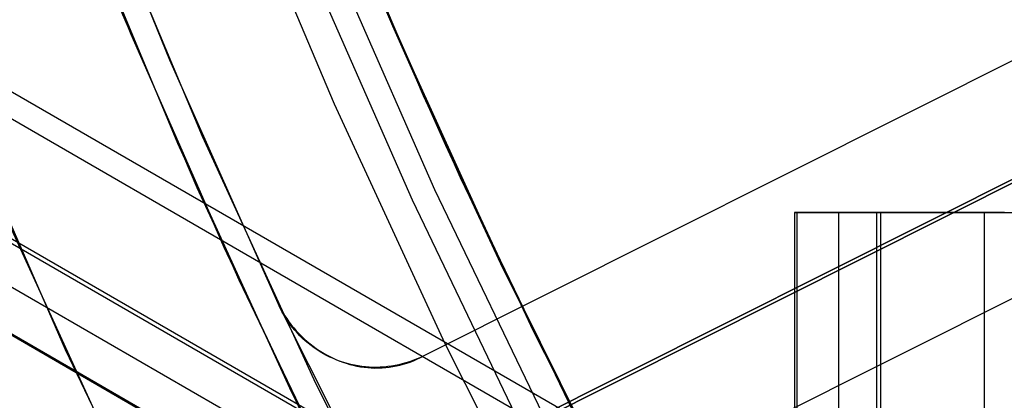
# Model space of a CAD drawing. Header units: millimetres. Extents: x 7986 to 9191, y -11326 to -10283.
# Tile 83 of 256: x 8519.87 to 8529.15, y -10697.58 to -10694. Entities that reach past the tile are written whole.
import ezdxf

# ---------------------------------------------------------------- set-up
doc = ezdxf.new("R2010")
doc.units = ezdxf.units.MM
doc.layers.add('color', color=7, linetype='Continuous')
doc.layers.add('luz', color=7, linetype='Continuous')

msp = doc.modelspace()

# ---------------------------------------------------------------- linework, layer by layer
at = {"color": 7, "true_color": 0xffffff}
for p, q in [((7987.2215, -10387.192, 21.4556), (8532.8175, -10702.192, 21.4556)), ((8532.7051, -10702.3868, 21.43), (7987.1091, -10387.3868, 21.43)), ((7986.6029, -10388.2635, 26.8147), (8532.1989, -10703.2635, 26.8147)), ((7986.6219, -10388.2306, 22.205), (8532.2179, -10703.2306, 22.205)), ((7986.425, -10388.5715, 23.9102), (8532.021, -10703.5715, 23.9102)), ((7986.2282, -10388.9125, 25.6153), (8531.8242, -10703.9125, 25.6153)), ((8531.8284, -10703.9052, 26.4439), (7986.2324, -10388.9052, 26.4439)), ((8519.9801, -10691.7834, 19.9344), (8520.9174, -10694.1316, 19.9344)), ((8519.9801, -10691.7834, 61.3091), (8520.9174, -10694.1316, 61.3091)), ((8522.4695, -10691.8357, 60.0594), (8523.3965, -10694.0736, 60.0594)), ((8522.4695, -10691.8357, 60.0594), (8523.3965, -10694.0736, 60.0594)), ((8521.8689, -10692.4985, 18.4344), (8522.8334, -10694.7895, 18.4344)), ((8521.8689, -10692.4985, 18.4344), (8522.8334, -10694.7895, 18.4344)), ((8522.7192, -10692.4681, 39.8718), (8523.6736, -10694.7105, 39.8718)), ((8520.3816, -10692.8183, 40.6218), (8521.3572, -10695.1586, 40.6218)), ((8523.3866, -10694.0583, 28.651), (8522.9063, -10692.9249, 28.8222)), ((8524.0243, -10695.4842, 61.3091), (8523.0385, -10693.2423, 61.3091)), ((8524.0243, -10695.4842, 18.4344), (8523.0385, -10693.2423, 18.4344)), ((8522.7904, -10693.3463, 60.9902), (8523.78, -10695.5967, 60.9902)), ((8522.7904, -10693.3463, 60.9902), (8523.78, -10695.5967, 60.9902)), ((8522.5754, -10693.4365, 60.5645), (8523.5682, -10695.6942, 60.5645)), ((8522.5754, -10693.4365, 60.5645), (8523.5682, -10695.6942, 60.5645)), ((8521.5428, -10695.5795, 20.412), (8520.6348, -10693.4482, 20.7333)), ((8523.1331, -10693.4669, 21.018), (8524.0857, -10695.6173, 20.698)), ((8520.8318, -10693.9268, 28.3824), (8521.7947, -10696.1394, 28.0511)), ((8523.8858, -10695.1817, 28.484), (8523.3866, -10694.0583, 28.651)), ((8523.3965, -10694.0736, 60.0594), (8524.3994, -10696.2785, 60.0594)), ((8523.3965, -10694.0736, 60.0594), (8524.3994, -10696.2785, 60.0594)), ((8520.9174, -10694.1316, 19.9344), (8521.9351, -10696.4462, 19.9344)), ((8520.9174, -10694.1316, 61.3091), (8521.9351, -10696.4462, 61.3091)), ((8523.6736, -10694.7105, 39.8718), (8524.7045, -10696.9188, 39.8718)), ((8522.8334, -10694.7895, 18.4344), (8523.8767, -10697.0457, 18.4344)), ((8522.8334, -10694.7895, 18.4344), (8523.8767, -10697.0457, 18.4344)), ((8521.3572, -10695.1586, 40.6218), (8522.4132, -10697.4638, 40.6218)), ((8524.4037, -10696.2947, 28.3212), (8523.8858, -10695.1817, 28.484)), ((8525.0869, -10697.6907, 61.3091), (8524.0243, -10695.4842, 61.3091)), ((8525.0869, -10697.6907, 18.4344), (8524.0243, -10695.4842, 18.4344)), ((8522.5153, -10697.6759, 20.1051), (8521.5428, -10695.5795, 20.412)), ((8523.78, -10695.5967, 60.9902), (8524.8466, -10697.8115, 60.9902)), ((8523.78, -10695.5967, 60.9902), (8524.8466, -10697.8115, 60.9902)), ((8524.0857, -10695.6173, 20.698), (8525.1061, -10697.7289, 20.3936)), ((8523.5682, -10695.6942, 60.5645), (8524.6383, -10697.9163, 60.5645)), ((8523.5682, -10695.6942, 60.5645), (8524.6383, -10697.9163, 60.5645)), ((8527.1698, -10695.8112, 50.099), (8527.1698, -11325.8112, 50.099)), ((8527.17, -10695.8112, 50.121), (8527.1699, -10695.8112, 50.0868)), ((8527.1699, -10695.8112, 50.0868), (8527.1709, -10695.8112, 50.0527)), ((8527.1714, -10695.8112, 50.1551), (8527.17, -10695.8112, 50.121)), ((8527.1709, -10695.8112, 50.0527), (8527.173, -10695.8112, 50.0186)), ((8527.1739, -10695.8112, 50.1891), (8527.1714, -10695.8112, 50.1551)), ((8527.173, -10695.8112, 50.0186), (8527.1764, -10695.8112, 49.9846)), ((8527.1775, -10695.8112, 50.2231), (8527.1739, -10695.8112, 50.1891)), ((8527.1764, -10695.8112, 49.9846), (8527.1808, -10695.8112, 49.9508)), ((8527.1823, -10695.8112, 50.2569), (8527.1775, -10695.8112, 50.2231)), ((8527.1808, -10695.8112, 49.9508), (8527.1865, -10695.8112, 49.9171)), ((8527.1883, -10695.8112, 50.2905), (8527.1823, -10695.8112, 50.2569)), ((8527.1865, -10695.8112, 49.9171), (8527.1933, -10695.8112, 49.8836)), ((8527.1954, -10695.8112, 50.3239), (8527.1883, -10695.8112, 50.2905)), ((8527.1888, -10695.8112, 50.293), (8543.0295, -10695.8112, 50.293)), ((8527.1933, -10695.8112, 49.8836), (8527.2012, -10695.8112, 49.8504)), ((8527.1954, -11325.8112, 50.3239), (8527.1954, -10695.8112, 50.3239)), ((8527.9828, -10695.8112, 53.7342), (8527.1954, -10695.8112, 50.3239)), ((8527.2012, -10695.8112, 49.8504), (8527.2102, -10695.8112, 49.8175)), ((8527.2102, -10695.8112, 49.8175), (8527.2204, -10695.8112, 49.7849)), ((8527.2204, -10695.8112, 49.7849), (8527.2317, -10695.8112, 49.7527)), ((8527.2317, -10695.8112, 49.7527), (8527.244, -10695.8112, 49.7208)), ((8527.244, -10695.8112, 49.7208), (8527.2575, -10695.8112, 49.6895)), ((8527.2575, -10695.8112, 49.6895), (8527.272, -10695.8112, 49.6585)), ((8527.272, -10695.8112, 49.6585), (8527.2876, -10695.8112, 49.6282)), ((8527.2876, -10695.8112, 49.6282), (8527.3042, -10695.8112, 49.5983)), ((8527.3042, -10695.8112, 49.5983), (8527.3217, -10695.8112, 49.569)), ((8527.3217, -10695.8112, 49.569), (8527.3403, -10695.8112, 49.5404)), ((8527.3403, -10695.8112, 49.5404), (8527.3599, -10695.8112, 49.5124)), ((8527.3599, -10695.8112, 49.5124), (8527.3804, -10695.8112, 49.4851)), ((8527.3804, -10695.8112, 49.4851), (8527.4018, -10695.8112, 49.4585)), ((8527.4018, -10695.8112, 49.4585), (8527.4241, -10695.8112, 49.4327)), ((8527.4241, -10695.8112, 49.4327), (8527.4473, -10695.8112, 49.4076)), ((8527.4473, -10695.8112, 49.4076), (8527.4713, -10695.8112, 49.3833)), ((8527.4713, -10695.8112, 49.3833), (8527.4962, -10695.8112, 49.3599)), ((8527.4962, -10695.8112, 49.3599), (8527.5218, -10695.8112, 49.3373)), ((8527.5218, -10695.8112, 49.3373), (8527.5482, -10695.8112, 49.3156)), ((8527.5482, -10695.8112, 49.3156), (8527.5753, -10695.8112, 49.2949)), ((8527.5753, -10695.8112, 49.2949), (8527.6031, -10695.8112, 49.2751)), ((8527.5891, -11325.8112, 52.0291), (8527.5891, -10695.8112, 52.0291)), ((8527.6031, -10695.8112, 49.2751), (8527.6315, -10695.8112, 49.2562)), ((8527.6315, -10695.8112, 49.2562), (8527.6606, -10695.8112, 49.2383)), ((8527.6606, -10695.8112, 49.2383), (8527.6903, -10695.8112, 49.2214)), ((8527.6903, -10695.8112, 49.2214), (8527.7205, -10695.8112, 49.2056)), ((8527.7205, -10695.8112, 49.2056), (8527.7513, -10695.8112, 49.1907)), ((8527.7513, -10695.8112, 49.1907), (8527.7826, -10695.8112, 49.177)), ((8527.7826, -10695.8112, 49.177), (8527.8143, -10695.8112, 49.1643)), ((8527.8143, -10695.8112, 49.1643), (8527.8464, -10695.8112, 49.1527)), ((8527.8464, -10695.8112, 49.1527), (8527.8789, -10695.8112, 49.1422)), ((8527.8789, -10695.8112, 49.1422), (8527.9117, -10695.8112, 49.1328)), ((8527.9117, -10695.8112, 49.1328), (8527.9448, -10695.8112, 49.1246)), ((8527.9448, -11325.8112, 49.1246), (8527.9448, -10695.8112, 49.1246)), ((8527.9448, -10695.8112, 49.1246), (8542.0101, -10695.8112, 45.8774)), ((8527.9828, -11325.8112, 53.7342), (8527.9828, -10695.8112, 53.7342)), ((8527.991, -10695.8112, 53.7673), (8527.9828, -10695.8112, 53.7342)), ((8528.0004, -10695.8112, 53.8002), (8527.991, -10695.8112, 53.7673)), ((8528.0109, -10695.8112, 53.8327), (8528.0004, -10695.8112, 53.8002)), ((8528.0225, -10695.8112, 53.8648), (8528.0109, -10695.8112, 53.8327)), ((8528.0351, -10695.8112, 53.8965), (8528.0225, -10695.8112, 53.8648)), ((8528.0489, -10695.8112, 53.9277), (8528.0351, -10695.8112, 53.8965)), ((8528.0637, -10695.8112, 53.9585), (8528.0489, -10695.8112, 53.9277)), ((8528.0796, -10695.8112, 53.9888), (8528.0637, -10695.8112, 53.9585)), ((8528.0965, -10695.8112, 54.0184), (8528.0796, -10695.8112, 53.9888)), ((8528.1143, -10695.8112, 54.0475), (8528.0965, -10695.8112, 54.0184)), ((8528.1332, -10695.8112, 54.076), (8528.1143, -10695.8112, 54.0475)), ((8528.153, -10695.8112, 54.1038), (8528.1332, -10695.8112, 54.076)), ((8528.1738, -10695.8112, 54.1309), (8528.153, -10695.8112, 54.1038)), ((8528.1955, -10695.8112, 54.1573), (8528.1738, -10695.8112, 54.1309)), ((8528.2181, -10695.8112, 54.1829), (8528.1955, -10695.8112, 54.1573)), ((8528.2415, -10695.8112, 54.2077), (8528.2181, -10695.8112, 54.1829)), ((8528.2658, -10695.8112, 54.2318), (8528.2415, -10695.8112, 54.2077)), ((8528.2908, -10695.8112, 54.2549), (8528.2658, -10695.8112, 54.2318)), ((8528.3167, -10695.8112, 54.2773), (8528.2908, -10695.8112, 54.2549)), ((8528.3433, -10695.8112, 54.2987), (8528.3167, -10695.8112, 54.2773)), ((8528.3706, -10695.8112, 54.3192), (8528.3433, -10695.8112, 54.2987)), ((8528.3986, -10695.8112, 54.3387), (8528.3706, -10695.8112, 54.3192)), ((8528.4272, -10695.8112, 54.3573), (8528.3986, -10695.8112, 54.3387)), ((8528.4565, -10695.8112, 54.3749), (8528.4272, -10695.8112, 54.3573)), ((8528.4863, -10695.8112, 54.3915), (8528.4565, -10695.8112, 54.3749)), ((8528.5167, -10695.8112, 54.4071), (8528.4863, -10695.8112, 54.3915)), ((8528.5476, -10695.8112, 54.4216), (8528.5167, -10695.8112, 54.4071)), ((8528.579, -10695.8112, 54.435), (8528.5476, -10695.8112, 54.4216)), ((8528.6108, -10695.8112, 54.4474), (8528.579, -10695.8112, 54.435)), ((8528.6431, -10695.8112, 54.4587), (8528.6108, -10695.8112, 54.4474)), ((8528.6757, -10695.8112, 54.4688), (8528.6431, -10695.8112, 54.4587)), ((8528.7086, -10695.8112, 54.4779), (8528.6757, -10695.8112, 54.4688)), ((8528.7418, -10695.8112, 54.4858), (8528.7086, -10695.8112, 54.4779)), ((8528.7753, -10695.8112, 54.4926), (8528.7418, -10695.8112, 54.4858)), ((8528.8089, -10695.8112, 54.4982), (8528.7753, -10695.8112, 54.4926)), ((8528.8428, -10695.8112, 54.5027), (8528.8089, -10695.8112, 54.4982)), ((8528.8768, -10695.8112, 54.506), (8528.8428, -10695.8112, 54.5027)), ((8528.9109, -10695.8112, 54.5082), (8528.8768, -10695.8112, 54.506)), ((8528.945, -10695.8112, 54.5092), (8528.9109, -10695.8112, 54.5082)), ((8528.9791, -10695.8112, 54.509), (8528.945, -10695.8112, 54.5092)), ((8528.9571, -10695.8112, 54.5093), (8528.9571, -11325.8112, 54.5093)), ((8529.0133, -10695.8112, 54.5077), (8528.9791, -10695.8112, 54.509)), ((8529.0473, -10695.8112, 54.5052), (8529.0133, -10695.8112, 54.5077)), ((8529.0813, -10695.8112, 54.5015), (8529.0473, -10695.8112, 54.5052)), ((8529.1151, -10695.8112, 54.4967), (8529.0813, -10695.8112, 54.5015)), ((8529.1487, -10695.8112, 54.4907), (8529.1151, -10695.8112, 54.4967)), ((8521.7947, -10696.1394, 28.0511), (8522.8271, -10698.3133, 27.7357)), ((8524.3994, -10696.2785, 60.0594), (8525.4769, -10698.448, 60.0594)), ((8524.3994, -10696.2785, 60.0594), (8525.4769, -10698.448, 60.0594)), ((8525.4941, -10698.4878, 28.0086), (8524.4037, -10696.2947, 28.3212)), ((8521.9351, -10696.4462, 19.9344), (8523.0322, -10698.7242, 19.9344)), ((8521.9351, -10696.4462, 61.3091), (8523.0322, -10698.7242, 61.3091)), ((8524.7045, -10696.9188, 39.8718), (8525.8105, -10699.0904, 39.8718)), ((8523.8767, -10697.0457, 18.4344), (8524.9975, -10699.2644, 18.4344)), ((8523.8767, -10697.0457, 18.4344), (8524.9975, -10699.2644, 18.4344)), ((8522.4132, -10697.4638, 40.6218), (8523.5484, -10699.731, 40.6218))]:
    msp.add_line(p, q, dxfattribs=at)
at = {"layer": 'color', "color": 254, "true_color": 0xcad1ee}
for p, q in [((8523.2002, -10698.5186, 4.3594), (8557.1807, -10681.4888, 4.3594)), ((8520.3316, -10692.024, -2.6422), (8521.2837, -10694.3759, -2.6422)), ((8520.3316, -10692.024, -2.6422), (8521.2837, -10694.3759, -2.6422)), ((8521.5948, -10695.0967, 17.5594), (8520.6238, -10692.7712, 17.5594)), ((8521.5948, -10695.0967, 17.5594), (8520.6238, -10692.7712, 17.5594)), ((8521.5948, -10695.0967, 7.4586), (8520.6238, -10692.7712, 7.4586)), ((8532.1679, -10692.9058, 1.8434), (8523.6711, -10697.1642, -2.2071)), ((8532.1679, -10692.9058, 4.3594), (8523.6711, -10697.1642, 4.3594)), ((8532.1679, -10692.9058, 1.8434), (8523.6711, -10697.1642, -2.2071)), ((8532.1679, -10692.9058, 4.3594), (8523.6711, -10697.1642, 4.3594)), ((8533.8465, -10693.1831, 0.2594), (8455.2555, -10732.5702, -37.2098)), ((8533.8465, -10693.1831, 0.2594), (8455.2555, -10732.5702, -37.2098)), ((8530.5584, -10693.7124, 1.0761), (8523.6711, -10697.1642, 1.0761)), ((8521.2837, -10694.3759, -2.6422), (8522.3169, -10696.6932, -2.6422)), ((8521.2837, -10694.3759, -2.6422), (8522.3169, -10696.6932, -2.6422)), ((8524.5671, -10698.9522, -2.2071), (8533.064, -10694.6938, 1.8434)), ((8524.5671, -10698.9522, 4.3594), (8533.064, -10694.6938, 4.3594)), ((8524.5671, -10698.9522, -2.2071), (8533.064, -10694.6938, 1.8434)), ((8524.5671, -10698.9522, 4.3594), (8533.064, -10694.6938, 4.3594)), ((8520.3041, -10697.106, -3.4947), (8519.2754, -10694.7607, -3.4947)), ((8520.3041, -10697.106, -3.4947), (8519.2754, -10694.7607, -3.4947)), ((8522.6454, -10697.3873, 17.5594), (8521.5948, -10695.0967, 17.5594)), ((8522.6454, -10697.3873, 17.5594), (8521.5948, -10695.0967, 17.5594)), ((8522.6454, -10697.3873, 7.4586), (8521.5948, -10695.0967, 7.4586)), ((8527.9195, -10695.035, -0.1819), (8527.9195, -10695.035, 4.3594)), ((8524.5671, -10698.9522, 1.0761), (8531.4545, -10695.5005, 1.0761)), ((8520.8422, -10698.2524, 17.5594), (8519.7627, -10695.8991, 17.5594)), ((8520.8422, -10698.2524, 17.5594), (8519.7627, -10695.8991, 17.5594)), ((8520.8422, -10698.2524, 7.0324), (8519.7627, -10695.8991, 7.0324)), ((8522.3169, -10696.6932, -2.6422), (8522.329, -10696.7182, -2.6421)), ((8522.329, -10696.7182, 4.3594), (8522.3169, -10696.6932, 4.3594)), ((8522.3169, -10696.6932, 4.3594), (8524.134, -10700.3189, 4.3594)), ((8522.3169, -10696.6932, -2.6422), (8522.3169, -10696.6932, 4.3594)), ((8522.329, -10696.7182, 4.3594), (8522.3169, -10696.6932, 4.3594)), ((8522.3169, -10696.6932, -2.6422), (8522.329, -10696.7182, -2.6421)), ((8522.329, -10696.7182, 0.8586), (8522.3169, -10696.6932, 0.8586)), ((8522.3169, -10696.6932, -2.6422), (8522.3169, -10696.6932, 4.3594)), ((8522.3169, -10696.6932, 4.3594), (8524.134, -10700.3189, 4.3594)), ((8522.329, -10696.7182, -2.6421), (8522.3472, -10696.7498, -2.6408)), ((8522.329, -10696.7182, -2.6421), (8522.329, -10696.7182, 4.3594)), ((8522.3452, -10696.7491, 4.3594), (8522.329, -10696.7182, 4.3594)), ((8522.329, -10696.7182, -2.6421), (8522.3472, -10696.7498, -2.6408)), ((8522.3452, -10696.7491, 0.8587), (8522.329, -10696.7182, 0.8587)), ((8522.3452, -10696.7491, 4.3594), (8522.329, -10696.7182, 4.3594)), ((8522.329, -10696.7182, -2.6421), (8522.329, -10696.7182, 4.3594)), ((8522.329, -10696.7182, 4.3594), (8522.329, -10696.7182, -2.6421)), ((8522.3624, -10696.7795, 4.3594), (8522.3452, -10696.7491, 4.3594)), ((8522.3624, -10696.7795, 0.8587), (8522.3452, -10696.7491, 0.8587)), ((8522.3624, -10696.7795, 4.3594), (8522.3452, -10696.7491, 4.3594)), ((8522.3472, -10696.7498, -2.6408), (8522.3663, -10696.7808, -2.6391)), ((8522.3472, -10696.7498, -2.6408), (8522.3663, -10696.7808, -2.6391)), ((8522.3807, -10696.8092, 4.3594), (8522.3624, -10696.7795, 4.3594)), ((8522.3807, -10696.8092, 0.8587), (8522.3624, -10696.7795, 0.8587)), ((8522.3807, -10696.8092, 4.3594), (8522.3624, -10696.7795, 4.3594)), ((8522.3663, -10696.7808, -2.6391), (8522.3864, -10696.8111, -2.6368)), ((8522.3663, -10696.7808, -2.6391), (8522.3864, -10696.8111, -2.6368)), ((8522.4, -10696.8383, 4.3594), (8522.3807, -10696.8092, 4.3594)), ((8522.4001, -10696.8383, 0.8587), (8522.3807, -10696.8092, 0.8587)), ((8522.4, -10696.8383, 4.3594), (8522.3807, -10696.8092, 4.3594)), ((8522.3864, -10696.8111, -2.6368), (8522.4075, -10696.8407, -2.6341)), ((8522.3864, -10696.8111, -2.6368), (8522.4075, -10696.8407, -2.6341)), ((8522.4204, -10696.8666, 4.3594), (8522.4, -10696.8383, 4.3594)), ((8522.4204, -10696.8666, 4.3594), (8522.4, -10696.8383, 4.3594)), ((8522.4204, -10696.8666, 0.8587), (8522.4001, -10696.8383, 0.8587)), ((8522.4075, -10696.8407, -2.6341), (8522.4295, -10696.8696, -2.6309)), ((8522.4075, -10696.8407, -2.6341), (8522.4295, -10696.8696, -2.6309)), ((8522.4417, -10696.8943, 4.3594), (8522.4204, -10696.8666, 4.3594)), ((8522.4417, -10696.8943, 0.8587), (8522.4204, -10696.8666, 0.8587)), ((8522.4417, -10696.8943, 4.3594), (8522.4204, -10696.8666, 4.3594)), ((8522.4295, -10696.8696, -2.6309), (8522.4524, -10696.8978, -2.6272)), ((8522.4295, -10696.8696, -2.6309), (8522.4524, -10696.8978, -2.6272)), ((8528.8156, -10696.823, -0.1819), (8528.8156, -10696.823, 4.3594)), ((8522.4639, -10696.9212, 4.3594), (8522.4417, -10696.8943, 4.3594)), ((8522.4639, -10696.9212, 0.8587), (8522.4417, -10696.8943, 0.8587)), ((8522.4639, -10696.9212, 4.3594), (8522.4417, -10696.8943, 4.3594)), ((8522.4524, -10696.8978, -2.6272), (8522.4761, -10696.9252, -2.6231)), ((8522.4524, -10696.8978, -2.6272), (8522.4761, -10696.9252, -2.6231)), ((8522.4871, -10696.9473, 4.3594), (8522.4639, -10696.9212, 4.3594)), ((8522.4871, -10696.9473, 0.8587), (8522.4639, -10696.9212, 0.8587)), ((8522.4871, -10696.9473, 4.3594), (8522.4639, -10696.9212, 4.3594)), ((8522.4761, -10696.9252, -2.6231), (8522.5007, -10696.9517, -2.6184)), ((8522.4761, -10696.9252, -2.6231), (8522.5007, -10696.9517, -2.6184)), ((8522.5112, -10696.9725, 4.3594), (8522.4871, -10696.9473, 4.3594)), ((8522.5112, -10696.9725, 0.8587), (8522.4871, -10696.9473, 0.8587)), ((8522.5112, -10696.9725, 4.3594), (8522.4871, -10696.9473, 4.3594)), ((8522.5007, -10696.9517, -2.6184), (8522.526, -10696.9774, -2.6133)), ((8522.5007, -10696.9517, -2.6184), (8522.526, -10696.9774, -2.6133)), ((8522.5362, -10696.9969, 4.3594), (8522.5112, -10696.9725, 4.3594)), ((8522.5362, -10696.9969, 0.8587), (8522.5112, -10696.9725, 0.8587)), ((8522.5362, -10696.9969, 4.3594), (8522.5112, -10696.9725, 4.3594)), ((8522.526, -10696.9774, -2.6133), (8522.5522, -10697.0022, -2.6078)), ((8522.526, -10696.9774, -2.6133), (8522.5522, -10697.0022, -2.6078)), ((8522.5619, -10697.0205, 4.3594), (8522.5362, -10696.9969, 4.3594)), ((8522.5619, -10697.0205, 0.8587), (8522.5362, -10696.9969, 0.8587)), ((8522.5619, -10697.0205, 4.3594), (8522.5362, -10696.9969, 4.3594)), ((8522.5522, -10697.0022, -2.6078), (8522.5791, -10697.0261, -2.6018)), ((8522.5522, -10697.0022, -2.6078), (8522.5791, -10697.0261, -2.6018)), ((8522.5885, -10697.0431, 4.3594), (8522.5619, -10697.0205, 4.3594)), ((8522.5885, -10697.0431, 0.8587), (8522.5619, -10697.0205, 0.8587)), ((8522.5885, -10697.0431, 4.3594), (8522.5619, -10697.0205, 4.3594)), ((8522.5791, -10697.0261, -2.6018), (8522.6067, -10697.049, -2.5953)), ((8522.5791, -10697.0261, -2.6018), (8522.6067, -10697.049, -2.5953)), ((8522.6159, -10697.0648, 4.3594), (8522.5885, -10697.0431, 4.3594)), ((8522.6159, -10697.0648, 0.8587), (8522.5885, -10697.0431, 0.8587)), ((8522.6159, -10697.0648, 4.3594), (8522.5885, -10697.0431, 4.3594)), ((8522.6067, -10697.049, -2.5953), (8522.6349, -10697.071, -2.5884)), ((8522.6067, -10697.049, -2.5953), (8522.6349, -10697.071, -2.5884)), ((8521.4122, -10699.4147, -3.4947), (8520.3041, -10697.106, -3.4947)), ((8521.4122, -10699.4147, -3.4947), (8520.3041, -10697.106, -3.4947)), ((8522.644, -10697.0855, 4.3594), (8522.6159, -10697.0648, 4.3594)), ((8522.644, -10697.0855, 0.8587), (8522.6159, -10697.0648, 0.8587)), ((8522.644, -10697.0855, 4.3594), (8522.6159, -10697.0648, 4.3594)), ((8522.6349, -10697.071, -2.5884), (8522.6639, -10697.0919, -2.5811)), ((8522.6349, -10697.071, -2.5884), (8522.6639, -10697.0919, -2.5811)), ((8522.6728, -10697.1052, 4.3594), (8522.644, -10697.0855, 4.3594)), ((8522.6728, -10697.1052, 0.8587), (8522.644, -10697.0855, 0.8587)), ((8522.6728, -10697.1052, 4.3594), (8522.644, -10697.0855, 4.3594)), ((8522.6639, -10697.0919, -2.5811), (8522.6934, -10697.1119, -2.5734)), ((8522.6639, -10697.0919, -2.5811), (8522.6934, -10697.1119, -2.5734)), ((8522.7023, -10697.1239, 4.3594), (8522.6728, -10697.1052, 4.3594)), ((8522.7023, -10697.1239, 0.8587), (8522.6728, -10697.1052, 0.8587)), ((8522.7023, -10697.1239, 4.3594), (8522.6728, -10697.1052, 4.3594)), ((8522.6934, -10697.1119, -2.5734), (8522.7235, -10697.1308, -2.5652)), ((8522.6934, -10697.1119, -2.5734), (8522.7235, -10697.1308, -2.5652)), ((8522.7324, -10697.1415, 4.3594), (8522.7023, -10697.1239, 4.3594)), ((8522.7324, -10697.1415, 0.8587), (8522.7023, -10697.1239, 0.8587)), ((8522.7324, -10697.1415, 4.3594), (8522.7023, -10697.1239, 4.3594)), ((8522.7235, -10697.1308, -2.5652), (8522.7541, -10697.1486, -2.5567)), ((8522.7235, -10697.1308, -2.5652), (8522.7541, -10697.1486, -2.5567)), ((8522.7631, -10697.1581, 4.3594), (8522.7324, -10697.1415, 4.3594)), ((8522.7631, -10697.1581, 0.8587), (8522.7324, -10697.1415, 0.8587)), ((8522.7631, -10697.1581, 4.3594), (8522.7324, -10697.1415, 4.3594)), ((8522.7541, -10697.1486, -2.5567), (8522.7853, -10697.1653, -2.5478)), ((8522.7541, -10697.1486, -2.5567), (8522.7853, -10697.1653, -2.5478)), ((8522.7944, -10697.1736, 4.3594), (8522.7631, -10697.1581, 4.3594)), ((8522.7944, -10697.1736, 0.8587), (8522.7631, -10697.1581, 0.8587)), ((8522.7944, -10697.1736, 4.3594), (8522.7631, -10697.1581, 4.3594)), ((8522.7853, -10697.1653, -2.5478), (8522.8169, -10697.1809, -2.5384)), ((8522.7853, -10697.1653, -2.5478), (8522.8169, -10697.1809, -2.5384)), ((8522.8262, -10697.188, 4.3594), (8522.7944, -10697.1736, 4.3594)), ((8522.8262, -10697.188, 0.8587), (8522.7944, -10697.1736, 0.8587)), ((8522.8262, -10697.188, 4.3594), (8522.7944, -10697.1736, 4.3594)), ((8522.8169, -10697.1809, -2.5384), (8522.8489, -10697.1954, -2.5288)), ((8522.8169, -10697.1809, -2.5384), (8522.8489, -10697.1954, -2.5288)), ((8522.8584, -10697.2013, 4.3594), (8522.8262, -10697.188, 4.3594)), ((8522.8584, -10697.2013, 0.8587), (8522.8262, -10697.188, 0.8587)), ((8522.8584, -10697.2013, 4.3594), (8522.8262, -10697.188, 4.3594)), ((8522.8489, -10697.1954, -2.5288), (8522.8813, -10697.2087, -2.5187)), ((8522.8489, -10697.1954, -2.5288), (8522.8813, -10697.2087, -2.5187)), ((8522.8911, -10697.2135, 4.3594), (8522.8584, -10697.2013, 4.3594)), ((8522.8911, -10697.2135, 0.8587), (8522.8584, -10697.2013, 0.8587)), ((8522.8911, -10697.2135, 4.3594), (8522.8584, -10697.2013, 4.3594)), ((8522.8813, -10697.2087, -2.5187), (8522.9141, -10697.2209, -2.5083)), ((8522.8813, -10697.2087, -2.5187), (8522.9141, -10697.2209, -2.5083)), ((8522.9243, -10697.2245, 4.3594), (8522.8911, -10697.2135, 4.3594)), ((8522.9243, -10697.2245, 0.8587), (8522.8911, -10697.2135, 0.8587)), ((8522.9243, -10697.2245, 4.3594), (8522.8911, -10697.2135, 4.3594)), ((8522.9141, -10697.2209, -2.5083), (8522.9472, -10697.2319, -2.4976)), ((8522.9141, -10697.2209, -2.5083), (8522.9472, -10697.2319, -2.4976)), ((8522.9578, -10697.2343, 4.3594), (8522.9243, -10697.2245, 4.3594)), ((8522.9578, -10697.2343, 0.8587), (8522.9243, -10697.2245, 0.8587)), ((8522.9578, -10697.2343, 4.3594), (8522.9243, -10697.2245, 4.3594)), ((8522.9472, -10697.2319, -2.4976), (8522.9805, -10697.2417, -2.4866)), ((8522.9472, -10697.2319, -2.4976), (8522.9805, -10697.2417, -2.4866)), ((8522.9916, -10697.243, 4.3594), (8522.9578, -10697.2343, 4.3594)), ((8522.9916, -10697.243, 0.8587), (8522.9578, -10697.2343, 0.8587)), ((8522.9916, -10697.243, 4.3594), (8522.9578, -10697.2343, 4.3594)), ((8522.9805, -10697.2417, -2.4866), (8523.0141, -10697.2503, -2.4752)), ((8522.9805, -10697.2417, -2.4866), (8523.0141, -10697.2503, -2.4752)), ((8523.0257, -10697.2505, 4.3594), (8522.9916, -10697.243, 4.3594)), ((8523.0257, -10697.2505, 0.8587), (8522.9916, -10697.243, 0.8587)), ((8523.0257, -10697.2505, 4.3594), (8522.9916, -10697.243, 4.3594)), ((8523.4415, -10697.246, 4.3594), (8523.4073, -10697.253, 4.3594)), ((8523.4415, -10697.246, 0.8587), (8523.4073, -10697.253, 0.8587)), ((8523.4415, -10697.246, 4.3594), (8523.4073, -10697.253, 4.3594)), ((8523.4754, -10697.2378, 4.3594), (8523.4415, -10697.246, 4.3594)), ((8523.4754, -10697.2378, 0.8587), (8523.4415, -10697.246, 0.8587)), ((8523.4754, -10697.2378, 4.3594), (8523.4415, -10697.246, 4.3594)), ((8523.4528, -10697.2497, -2.3065), (8523.4853, -10697.241, -2.2924)), ((8523.4528, -10697.2497, -2.3065), (8523.4853, -10697.241, -2.2924)), ((8523.509, -10697.2284, 4.3594), (8523.4754, -10697.2378, 4.3594)), ((8523.509, -10697.2284, 0.8587), (8523.4754, -10697.2378, 0.8587)), ((8523.509, -10697.2284, 4.3594), (8523.4754, -10697.2378, 4.3594)), ((8523.4853, -10697.241, -2.2924), (8523.5174, -10697.2312, -2.2783)), ((8523.4853, -10697.241, -2.2924), (8523.5174, -10697.2312, -2.2783)), ((8523.5423, -10697.2178, 4.3594), (8523.509, -10697.2284, 4.3594)), ((8523.5423, -10697.2178, 0.8587), (8523.509, -10697.2284, 0.8587)), ((8523.5423, -10697.2178, 4.3594), (8523.509, -10697.2284, 4.3594)), ((8523.5174, -10697.2312, -2.2783), (8523.5491, -10697.2201, -2.2641)), ((8523.5174, -10697.2312, -2.2783), (8523.5491, -10697.2201, -2.2641)), ((8523.5751, -10697.2061, 4.3594), (8523.5423, -10697.2178, 4.3594)), ((8523.5751, -10697.2061, 0.8587), (8523.5423, -10697.2178, 0.8587)), ((8523.5751, -10697.2061, 4.3594), (8523.5423, -10697.2178, 4.3594)), ((8523.5491, -10697.2201, -2.2641), (8523.5804, -10697.2078, -2.2499)), ((8523.5491, -10697.2201, -2.2641), (8523.5804, -10697.2078, -2.2499)), ((8523.6076, -10697.1932, 4.3594), (8523.5751, -10697.2061, 4.3594)), ((8523.6076, -10697.1932, 0.8587), (8523.5751, -10697.2061, 0.8587)), ((8523.6076, -10697.1932, 4.3594), (8523.5751, -10697.2061, 4.3594)), ((8523.5804, -10697.2078, -2.2499), (8523.6112, -10697.1944, -2.2356)), ((8523.5804, -10697.2078, -2.2499), (8523.6112, -10697.1944, -2.2356)), ((8523.6396, -10697.1792, 4.3594), (8523.6076, -10697.1932, 4.3594)), ((8523.6396, -10697.1792, 0.8587), (8523.6076, -10697.1932, 0.8587)), ((8523.6396, -10697.1792, 4.3594), (8523.6076, -10697.1932, 4.3594)), ((8523.6112, -10697.1944, -2.2356), (8523.6414, -10697.1798, -2.2214)), ((8523.6112, -10697.1944, -2.2356), (8523.6414, -10697.1798, -2.2214)), ((8523.6711, -10697.1642, 4.3594), (8523.6396, -10697.1792, 4.3594)), ((8523.6711, -10697.1642, 0.8587), (8523.6396, -10697.1792, 0.8587)), ((8523.6711, -10697.1642, 4.3594), (8523.6396, -10697.1792, 4.3594)), ((8523.6414, -10697.1798, -2.2214), (8523.6711, -10697.1642, -2.2071)), ((8523.6414, -10697.1798, -2.2214), (8523.6711, -10697.1642, -2.2071)), ((8523.6711, -10697.1642, -2.2071), (8523.6711, -10697.1642, 4.3594)), ((8523.6711, -10697.1642, -2.2071), (8523.6711, -10697.1642, 4.3594)), ((8523.0141, -10697.2503, -2.4752), (8523.0478, -10697.2577, -2.4636)), ((8523.0141, -10697.2503, -2.4752), (8523.0478, -10697.2577, -2.4636)), ((8523.06, -10697.2568, 4.3594), (8523.0257, -10697.2505, 4.3594)), ((8523.06, -10697.2568, 0.8587), (8523.0257, -10697.2505, 0.8587)), ((8523.06, -10697.2568, 4.3594), (8523.0257, -10697.2505, 4.3594)), ((8523.0478, -10697.2577, -2.4636), (8523.0818, -10697.2638, -2.4517)), ((8523.0478, -10697.2577, -2.4636), (8523.0818, -10697.2638, -2.4517)), ((8523.0945, -10697.2619, 4.3594), (8523.06, -10697.2568, 4.3594)), ((8523.0945, -10697.2619, 0.8587), (8523.06, -10697.2568, 0.8587)), ((8523.0945, -10697.2619, 4.3594), (8523.06, -10697.2568, 4.3594)), ((8523.0818, -10697.2638, -2.4517), (8523.1158, -10697.2687, -2.4395)), ((8523.0818, -10697.2638, -2.4517), (8523.1158, -10697.2687, -2.4395)), ((8523.1292, -10697.2657, 4.3594), (8523.0945, -10697.2619, 4.3594)), ((8523.1292, -10697.2657, 0.8587), (8523.0945, -10697.2619, 0.8587)), ((8523.1292, -10697.2657, 4.3594), (8523.0945, -10697.2619, 4.3594)), ((8523.1158, -10697.2687, -2.4395), (8523.1498, -10697.2724, -2.4271)), ((8523.1158, -10697.2687, -2.4395), (8523.1498, -10697.2724, -2.4271)), ((8523.164, -10697.2684, 4.3594), (8523.1292, -10697.2657, 4.3594)), ((8523.164, -10697.2684, 0.8587), (8523.1292, -10697.2657, 0.8587)), ((8523.164, -10697.2684, 4.3594), (8523.1292, -10697.2657, 4.3594)), ((8523.1498, -10697.2724, -2.4271), (8523.1839, -10697.2749, -2.4144)), ((8523.1498, -10697.2724, -2.4271), (8523.1839, -10697.2749, -2.4144)), ((8523.1989, -10697.2698, 4.3594), (8523.164, -10697.2684, 4.3594)), ((8523.1989, -10697.2699, 0.8587), (8523.164, -10697.2684, 0.8587)), ((8523.1989, -10697.2698, 4.3594), (8523.164, -10697.2684, 4.3594)), ((8523.1839, -10697.2749, -2.4144), (8523.218, -10697.2761, -2.4015)), ((8523.1839, -10697.2749, -2.4144), (8523.218, -10697.2761, -2.4015)), ((8523.2338, -10697.2701, 4.3594), (8523.1989, -10697.2698, 4.3594)), ((8523.2338, -10697.2701, 4.3594), (8523.1989, -10697.2698, 4.3594)), ((8523.2338, -10697.2701, 0.8587), (8523.1989, -10697.2699, 0.8587)), ((8523.218, -10697.2761, -2.4015), (8523.2521, -10697.276, -2.3884)), ((8523.218, -10697.2761, -2.4015), (8523.2521, -10697.276, -2.3884)), ((8523.2687, -10697.2691, 4.3594), (8523.2338, -10697.2701, 4.3594)), ((8523.2687, -10697.2691, 0.8587), (8523.2338, -10697.2701, 0.8587)), ((8523.2687, -10697.2691, 4.3594), (8523.2338, -10697.2701, 4.3594)), ((8523.2521, -10697.276, -2.3884), (8523.286, -10697.2747, -2.3752)), ((8523.2521, -10697.276, -2.3884), (8523.286, -10697.2747, -2.3752)), ((8523.3035, -10697.2669, 4.3594), (8523.2687, -10697.2691, 4.3594)), ((8523.3035, -10697.2669, 0.8587), (8523.2687, -10697.2691, 0.8587)), ((8523.3035, -10697.2669, 4.3594), (8523.2687, -10697.2691, 4.3594)), ((8523.286, -10697.2747, -2.3752), (8523.3198, -10697.2722, -2.3617)), ((8523.286, -10697.2747, -2.3752), (8523.3198, -10697.2722, -2.3617)), ((8523.3383, -10697.2635, 4.3594), (8523.3035, -10697.2669, 4.3594)), ((8523.3383, -10697.2635, 0.8587), (8523.3035, -10697.2669, 0.8587)), ((8523.3383, -10697.2635, 4.3594), (8523.3035, -10697.2669, 4.3594)), ((8523.3198, -10697.2722, -2.3617), (8523.3534, -10697.2684, -2.3481)), ((8523.3198, -10697.2722, -2.3617), (8523.3534, -10697.2684, -2.3481)), ((8523.3729, -10697.2588, 4.3594), (8523.3383, -10697.2635, 4.3594)), ((8523.3729, -10697.2588, 4.3594), (8523.3383, -10697.2635, 4.3594)), ((8523.3729, -10697.2589, 0.8587), (8523.3383, -10697.2635, 0.8587)), ((8523.3534, -10697.2684, -2.3481), (8523.3868, -10697.2634, -2.3344)), ((8523.3534, -10697.2684, -2.3481), (8523.3868, -10697.2634, -2.3344)), ((8523.4073, -10697.253, 4.3594), (8523.3729, -10697.2588, 4.3594)), ((8523.4073, -10697.253, 0.8587), (8523.3729, -10697.2589, 0.8587)), ((8523.4073, -10697.253, 4.3594), (8523.3729, -10697.2588, 4.3594)), ((8523.3868, -10697.2634, -2.3344), (8523.42, -10697.2572, -2.3205)), ((8523.3868, -10697.2634, -2.3344), (8523.42, -10697.2572, -2.3205)), ((8523.42, -10697.2572, -2.3205), (8523.4528, -10697.2497, -2.3065)), ((8523.42, -10697.2572, -2.3205), (8523.4528, -10697.2497, -2.3065)), ((8523.7745, -10699.6402, 17.5594), (8522.6454, -10697.3873, 17.5594)), ((8523.7745, -10699.6402, 17.5594), (8522.6454, -10697.3873, 17.5594)), ((8523.7745, -10699.6402, 7.4586), (8522.6454, -10697.3873, 7.4586))]:
    msp.add_line(p, q, dxfattribs=at)
at = {"layer": 'color'}
for p, q in [((8521.5948, -10695.0967, 17.5594), (8520.6238, -10692.7712, 17.5594)), ((8522.6454, -10697.3873, 17.5594), (8521.5948, -10695.0967, 17.5594)), ((8523.7745, -10699.6402, 17.5594), (8522.6454, -10697.3873, 17.5594))]:
    msp.add_line(p, q, dxfattribs=at)
at = {"layer": 'luz', "color": 254, "true_color": 0xcad1ee}
for p, q in [((8454.5709, -10732.9897, -56.9906), (8722.3551, -10598.6328, -56.9906)), ((8722.3551, -10598.6328, -58.4906), (8454.5709, -10732.9897, -58.4906))]:
    msp.add_line(p, q, dxfattribs=at)

doc.saveas('drawing.dxf')
